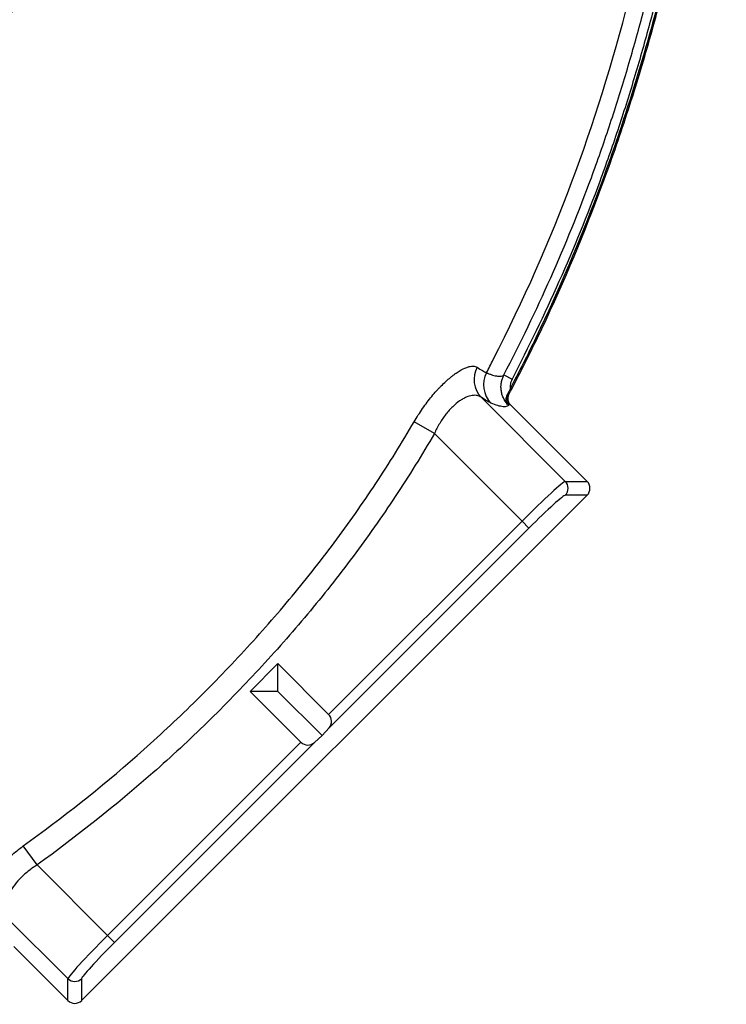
# Model space of a CAD drawing. Header units: millimetres. Extents: x 941 to 1871, y 616 to 2615.
# Tile 19 of 36: x 1655 to 1871, y 1643 to 1945. Entities that reach past the tile are written whole.
import ezdxf

# ---------------------------------------------------------------- set-up
doc = ezdxf.new("R2010")
doc.units = ezdxf.units.MM

msp = doc.modelspace()

# ---------------------------------------------------------------- linework, layer by layer
at = {"color": 7, "linetype": 'Continuous', "lineweight": 25}
for p, q in [((1803.3, 1836.16), (1805.79, 1834.87)), ((1796.32, 1829.31), (1822.09, 1803.54)), ((1804.57, 1830.05), (1804.75, 1830.07)), ((1805.19, 1827.14), (1805.01, 1827.11)), ((1828.8, 1803.54), (1805.19, 1827.14)), ((1782.01, 1818.2), (1775.82, 1821.82)), ((1808.86, 1791.35), (1782.01, 1818.2)), ((1822.09, 1803.54), (1828.8, 1803.54)), ((1673.93, 1644.44), (1828.8, 1799.3)), ((1828.8, 1799.3), (1822.09, 1799.3)), ((1749.61, 1732.11), (1808.86, 1791.35)), ((1810.97, 1789.24), (1808.86, 1791.35)), ((1810.97, 1789.24), (1749.72, 1727.98)), ((1725.56, 1739.19), (1734.04, 1747.68)), ((1734.04, 1747.68), (1749.61, 1732.11)), ((1734.04, 1739.19), (1734.04, 1747.68)), ((1741.13, 1723.62), (1725.56, 1739.19)), ((1734.04, 1739.19), (1725.56, 1739.19)), ((1734.04, 1739.19), (1747.6, 1725.63)), ((1747.6, 1725.63), (1749.72, 1727.98)), ((1681.88, 1664.38), (1741.13, 1723.62)), ((1745.25, 1723.52), (1684, 1662.26)), ((1745.25, 1723.52), (1747.6, 1725.63)), ((1660.28, 1685.98), (1656.06, 1691.81)), ((1660.28, 1685.98), (1681.88, 1664.38)), ((1669.7, 1651.14), (1650.82, 1670.02)), ((1684, 1662.26), (1681.88, 1664.38)), ((1653.11, 1661.02), (1669.7, 1644.44)), ((1669.7, 1644.44), (1669.7, 1651.14)), ((1673.93, 1651.14), (1673.93, 1644.44))]:
    msp.add_line(p, q, dxfattribs=at)
for centre, radius, start, end in [((1802.06, 1834.73), 7.89, 151.2879, 223.4361), ((1805.07, 1833.14), 8, 152.3837, 224.4007), ((1806.78, 1828.88), 2.5, 152.2127, 224.8724), ((1819.96, 1801.42), 3.01, 315.1836, 44.8164), ((1747.49, 1729.99), 3, 318, 45), ((1743.25, 1725.74), 3, 225, 312), ((1671.82, 1653.27), 3.01, 225.1836, 314.8164)]:
    msp.add_arc(centre, radius, start, end, dxfattribs=at)
for centre, major_axis, ratio, start_param, end_param in [((1809.41, 1790.8), (12.73, 12.73), 0.043673, 0.05236, 1.570796), ((1826.67, 1801.42), (3.01, 0), 0.997265, 5.499157, 7.067214), ((1811.53, 1788.68), (10.61, 10.61), 0.052408, 0.05236, 1.570796), ((1682.44, 1663.82), (12.73, 12.73), 0.043673, 1.570796, 3.089233), ((1684.56, 1661.7), (10.61, 10.61), 0.052408, 1.570796, 3.089233), ((1671.82, 1646.57), (0, -3.01), 0.997265, 5.499157, 7.067214)]:
    msp.add_ellipse(centre, major_axis=major_axis, ratio=ratio, start_param=start_param, end_param=end_param, dxfattribs=at)
for points, knots in [([(1805.25, 1831.85), (1808.03, 1837.15), (1810.68, 1842.43), (1820.36, 1862.55), (1826.57, 1877.25), (1834.8, 1899.12), (1837.35, 1906.34), (1840.95, 1917.22), (1842.11, 1920.86), (1844.35, 1928.09), (1845.42, 1931.65), (1847.46, 1938.67), (1848.43, 1942.15), (1850.43, 1949.56), (1851.47, 1953.53), (1853.01, 1959.67), (1853.52, 1961.75), (1854.52, 1965.88), (1855, 1967.93), (1856.41, 1974.07), (1857.3, 1978.13), (1859.86, 1990.41), (1861.42, 1998.72), (1864.19, 2015.37), (1865.4, 2023.75), (1868.51, 2049.04), (1869.87, 2066.09), (1871.05, 2100.46), (1870.87, 2117.78), (1868.82, 2152.51), (1866.96, 2169.93), (1863.53, 2191.6), (1862.79, 2195.92), (1861.2, 2204.57), (1860.35, 2208.92), (1858.53, 2217.55), (1857.57, 2221.82), (1855.55, 2230.24), (1854.49, 2234.4), (1851.16, 2246.81), (1848.74, 2255.03), (1843.53, 2271.24), (1840.74, 2279.24), (1825.85, 2318.78), (1811.05, 2348.84), (1784.91, 2391.36), (1775.53, 2405.09), (1755.46, 2431.62), (1744.81, 2444.43), (1710.73, 2481.16), (1685.85, 2503.05), (1632.67, 2541.42), (1604.37, 2557.89), (1567.32, 2574.79), (1559.83, 2577.98), (1544.7, 2583.99), (1537.04, 2586.82), (1521.63, 2592.03), (1513.88, 2594.41), (1498.31, 2598.78), (1490.5, 2600.76), (1451.28, 2609.67), (1419.45, 2613.58), (1387.41, 2614.26), (1387.25, 2614.26), (1387.1, 2614.27)], [0.1701243, 0.1701243, 0.1701243, 0.1701243, 0.1770949, 0.1770949, 0.1967721, 0.1967721, 0.2066107, 0.2066107, 0.21153, 0.21153, 0.2164493, 0.2164493, 0.2213686, 0.2213686, 0.2262879, 0.2262879, 0.2287475, 0.2287475, 0.2312072, 0.2312072, 0.2361265, 0.2361265, 0.2459651, 0.2459651, 0.2558037, 0.2558037, 0.2754809, 0.2754809, 0.2951581, 0.2951581, 0.3148353, 0.3148353, 0.3197546, 0.3197546, 0.3246739, 0.3246739, 0.3295932, 0.3295932, 0.3345125, 0.3345125, 0.3443511, 0.3443511, 0.3541897, 0.3541897, 0.3935441, 0.3935441, 0.4132213, 0.4132213, 0.4328985, 0.4328985, 0.4722529, 0.4722529, 0.5116073, 0.5116073, 0.5214459, 0.5214459, 0.5312845, 0.5312845, 0.5411231, 0.5411231, 0.5509617, 0.5509617, 0.5903162, 0.5903162, 0.5905052, 0.5905052, 0.5905052, 0.5905052]), ([(1387.1, 2613.65), (1398.07, 2613.41), (1409.05, 2612.79), (1425.52, 2611.26), (1431.01, 2610.66), (1439.25, 2609.6), (1441.99, 2609.22), (1447.49, 2608.42), (1450.24, 2607.99), (1463.94, 2605.74), (1474.79, 2603.57), (1496.24, 2598.51), (1506.85, 2595.62), (1538.31, 2585.86), (1558.8, 2577.9), (1583.83, 2566.17), (1588.81, 2563.73), (1596.23, 2559.94), (1598.7, 2558.66), (1603.6, 2556.05), (1606.04, 2554.73), (1618.15, 2548.03), (1627.61, 2542.37), (1655.34, 2524.53), (1672.93, 2511.47), (1698.02, 2490.19), (1706.16, 2482.81), (1718.05, 2471.31), (1721.95, 2467.41), (1727.73, 2461.43), (1729.64, 2459.43), (1733.43, 2455.37), (1735.31, 2453.32), (1744.62, 2443.02), (1751.74, 2434.57), (1765.37, 2417.28), (1771.88, 2408.44), (1784.31, 2390.38), (1790.23, 2381.17), (1801.49, 2362.36), (1806.84, 2352.78), (1816.94, 2333.24), (1821.7, 2323.28), (1828.4, 2308.07), (1830.56, 2302.94), (1834.7, 2292.66), (1836.69, 2287.51), (1846.19, 2261.65), (1852.41, 2240.67), (1859.55, 2208.77), (1861.57, 2198.06), (1864.95, 2176.5), (1866.31, 2165.66), (1868.39, 2143.84), (1869.11, 2132.87), (1869.61, 2119.07), (1869.69, 2116.3), (1869.81, 2110.77), (1869.85, 2107.99), (1869.91, 2099.68), (1869.86, 2094.15), (1869.48, 2077.6), (1868.89, 2066.62), (1867.08, 2044.77), (1865.86, 2033.9), (1862.8, 2012.27), (1860.97, 2001.5), (1856.78, 1980.05), (1854.42, 1969.37), (1850.49, 1953.42), (1849.12, 1948.11), (1846.25, 1937.51), (1844.74, 1932.23), (1841.57, 1921.68), (1839.91, 1916.43), (1836.42, 1905.94), (1834.58, 1900.7), (1828.84, 1885.12), (1824.67, 1874.88), (1815.69, 1854.68), (1810.88, 1844.71), (1805.79, 1834.87)], [0, 0, 0, 0, 0.03125, 0.03125, 0.046875, 0.046875, 0.054688, 0.054688, 0.0625, 0.0625, 0.09375, 0.09375, 0.125, 0.125, 0.1875, 0.1875, 0.203125, 0.203125, 0.210938, 0.210938, 0.21875, 0.21875, 0.25, 0.25, 0.3125, 0.3125, 0.34375, 0.34375, 0.359375, 0.359375, 0.367187, 0.367187, 0.375, 0.375, 0.40625, 0.40625, 0.4375, 0.4375, 0.46875, 0.46875, 0.5, 0.5, 0.53125, 0.53125, 0.546875, 0.546875, 0.5625, 0.5625, 0.625, 0.625, 0.65625, 0.65625, 0.6875, 0.6875, 0.71875, 0.71875, 0.726563, 0.726563, 0.734375, 0.734375, 0.75, 0.75, 0.78125, 0.78125, 0.8125, 0.8125, 0.84375, 0.84375, 0.875, 0.875, 0.890625, 0.890625, 0.90625, 0.90625, 0.921875, 0.921875, 0.9375, 0.9375, 0.96875, 0.96875, 1, 1, 1, 1]), ([(1804.75, 1830.07), (1807.84, 1835.91), (1810.78, 1841.73), (1820.72, 1862.39), (1826.93, 1877.1), (1835.17, 1898.99), (1837.72, 1906.21), (1841.32, 1917.1), (1842.49, 1920.74), (1844.73, 1927.97), (1845.8, 1931.54), (1847.84, 1938.56), (1848.81, 1942.04), (1850.81, 1949.46), (1851.85, 1953.43), (1853.4, 1959.58), (1853.91, 1961.65), (1854.9, 1965.79), (1855.39, 1967.84), (1856.8, 1973.99), (1857.69, 1978.05), (1860.24, 1990.33), (1861.81, 1998.65), (1864.58, 2015.31), (1865.79, 2023.7), (1868.9, 2049), (1870.27, 2066.07), (1871.44, 2100.46), (1871.26, 2117.79), (1869.21, 2152.55), (1867.35, 2169.98), (1863.92, 2191.66), (1863.18, 2195.99), (1861.59, 2204.65), (1860.73, 2209), (1858.92, 2217.64), (1857.95, 2221.91), (1855.93, 2230.34), (1854.87, 2234.5), (1851.54, 2246.91), (1849.12, 2255.15), (1843.9, 2271.37), (1841.11, 2279.37), (1826.21, 2318.94), (1811.4, 2349.03), (1785.24, 2391.57), (1775.85, 2405.32), (1755.77, 2431.86), (1745.11, 2444.68), (1711, 2481.45), (1686.1, 2503.36), (1632.88, 2541.75), (1604.56, 2558.23), (1567.48, 2575.15), (1559.98, 2578.35), (1544.84, 2584.36), (1537.18, 2587.19), (1521.75, 2592.41), (1513.99, 2594.79), (1498.41, 2599.16), (1490.59, 2601.14), (1452.01, 2609.91), (1420.83, 2613.8), (1389.6, 2614.6)], [0.1694246, 0.1694246, 0.1694246, 0.1694246, 0.1770949, 0.1770949, 0.1967721, 0.1967721, 0.2066107, 0.2066107, 0.21153, 0.21153, 0.2164493, 0.2164493, 0.2213686, 0.2213686, 0.2262879, 0.2262879, 0.2287475, 0.2287475, 0.2312072, 0.2312072, 0.2361265, 0.2361265, 0.2459651, 0.2459651, 0.2558037, 0.2558037, 0.2754809, 0.2754809, 0.2951581, 0.2951581, 0.3148353, 0.3148353, 0.3197546, 0.3197546, 0.3246739, 0.3246739, 0.3295932, 0.3295932, 0.3345125, 0.3345125, 0.3443511, 0.3443511, 0.3541897, 0.3541897, 0.3935441, 0.3935441, 0.4132213, 0.4132213, 0.4328985, 0.4328985, 0.4722529, 0.4722529, 0.5116073, 0.5116073, 0.5214459, 0.5214459, 0.5312845, 0.5312845, 0.5411231, 0.5411231, 0.5509617, 0.5509617, 0.5894808, 0.5894808, 0.5894808, 0.5894808]), ([(1803.3, 1836.16), (1808.38, 1845.97), (1813.18, 1855.9), (1822.13, 1876.05), (1826.28, 1886.26), (1832, 1901.8), (1833.83, 1907.02), (1837.31, 1917.48), (1838.97, 1922.72), (1842.12, 1933.24), (1843.62, 1938.51), (1846.48, 1949.07), (1847.85, 1954.37), (1851.75, 1970.28), (1854.1, 1980.92), (1858.27, 2002.31), (1860.09, 2013.05), (1863.12, 2034.63), (1864.34, 2045.47), (1866.13, 2067.25), (1866.7, 2078.2), (1867.07, 2094.7), (1867.11, 2100.22), (1867.05, 2108.51), (1867, 2111.28), (1866.88, 2116.8), (1866.8, 2119.55), (1866.28, 2133.31), (1865.55, 2144.25), (1863.45, 2166), (1862.08, 2176.81), (1858.68, 2198.29), (1856.65, 2208.97), (1849.48, 2240.77), (1843.24, 2261.67), (1833.72, 2287.45), (1831.73, 2292.59), (1828.61, 2300.27), (1827.55, 2302.83), (1825.39, 2307.93), (1824.29, 2310.47), (1818.7, 2323.1), (1813.93, 2333.01), (1803.82, 2352.47), (1798.47, 2362.01), (1787.2, 2380.73), (1781.27, 2389.91), (1768.83, 2407.88), (1762.31, 2416.68), (1748.67, 2433.88), (1741.54, 2442.29), (1732.22, 2452.54), (1730.34, 2454.58), (1726.55, 2458.61), (1724.64, 2460.61), (1718.87, 2466.54), (1714.97, 2470.42), (1703.08, 2481.85), (1694.94, 2489.18), (1669.86, 2510.31), (1652.27, 2523.26), (1624.55, 2540.96), (1615.09, 2546.56), (1602.98, 2553.2), (1600.54, 2554.51), (1595.64, 2557.1), (1593.17, 2558.37), (1585.77, 2562.11), (1580.8, 2564.52), (1555.82, 2576.1), (1535.39, 2583.93), (1504.05, 2593.5), (1493.49, 2596.33), (1472.14, 2601.27), (1461.36, 2603.38), (1447.73, 2605.55), (1445, 2605.96), (1439.51, 2606.74), (1436.76, 2607.1), (1428.51, 2608.12), (1422.99, 2608.71), (1411.95, 2609.67), (1406.42, 2610.06), (1395.35, 2610.63), (1389.81, 2610.81), (1384.26, 2610.9)], [0, 0, 0, 0, 0.03125, 0.03125, 0.0625, 0.0625, 0.078125, 0.078125, 0.09375, 0.09375, 0.109375, 0.109375, 0.125, 0.125, 0.15625, 0.15625, 0.1875, 0.1875, 0.21875, 0.21875, 0.25, 0.25, 0.265625, 0.265625, 0.273437, 0.273437, 0.28125, 0.28125, 0.3125, 0.3125, 0.34375, 0.34375, 0.375, 0.375, 0.4375, 0.4375, 0.453125, 0.453125, 0.460937, 0.460937, 0.46875, 0.46875, 0.5, 0.5, 0.53125, 0.53125, 0.5625, 0.5625, 0.59375, 0.59375, 0.625, 0.625, 0.632812, 0.632812, 0.640625, 0.640625, 0.65625, 0.65625, 0.6875, 0.6875, 0.75, 0.75, 0.78125, 0.78125, 0.789062, 0.789062, 0.796875, 0.796875, 0.8125, 0.8125, 0.875, 0.875, 0.90625, 0.90625, 0.9375, 0.9375, 0.945312, 0.945312, 0.953125, 0.953125, 0.96875, 0.96875, 0.984375, 0.984375, 1, 1, 1, 1]), ([(1797.98, 1836.85), (1798.67, 1838.19), (1818.33, 1876.41), (1839.04, 1932.64), (1858.04, 2025.22), (1864.26, 2114.37), (1854.5, 2206.64), (1828.02, 2290.34), (1790.99, 2368.09), (1740.92, 2437.8), (1679.38, 2495.96), (1612.39, 2543.48), (1538.16, 2578.12), (1460.8, 2597.81), (1383.41, 2606.44), (1326.98, 2602.17), (1293.5, 2595.89)], [0.1785026, 0.1785026, 0.1785026, 0.1785026, 0.1803272, 0.2307269, 0.2608889, 0.2904897, 0.3362446, 0.3649193, 0.3939071, 0.4395348, 0.4676857, 0.4959289, 0.5403127, 0.5677555, 0.5952812, 0.6384183, 0.6384183, 0.6384183, 0.6384183]), ([(1360.91, 1795.65), (1384.97, 1806), (1430.17, 1825.45), (1501.41, 1840.94), (1569.59, 1843.56), (1613.99, 1888.85), (1651.78, 1939.98), (1677.74, 2000.85), (1694.15, 2063.84), (1702.1, 2126.01), (1698.66, 2188.27), (1684.83, 2248.46), (1662.34, 2306.07), (1634.93, 2351.95), (1611.48, 2378.76), (1605.96, 2384.63)], [0, 0, 0, 0, 0.0401941, 0.0755145, 0.1219992, 0.15017, 0.1803272, 0.2307269, 0.2608889, 0.2904897, 0.3362446, 0.3649193, 0.3939071, 0.4395348, 0.45289, 0.45289, 0.45289, 0.45289]), ([(1775.82, 1821.82), (1776.64, 1823.22), (1777.5, 1824.58), (1779.32, 1827.2), (1780.25, 1828.44), (1781.68, 1830.17), (1782.16, 1830.73), (1782.89, 1831.54), (1783.14, 1831.81), (1783.62, 1832.33), (1783.87, 1832.58), (1785.07, 1833.8), (1786.02, 1834.66), (1787.18, 1835.6), (1787.41, 1835.79), (1787.86, 1836.14), (1788.09, 1836.31), (1788.76, 1836.79), (1789.19, 1837.07), (1790.44, 1837.84), (1791.21, 1838.22), (1792.27, 1838.61), (1792.61, 1838.71), (1793.24, 1838.84), (1793.53, 1838.88), (1794.33, 1838.89), (1794.78, 1838.77), (1795.13, 1838.53)], [0, 0, 0, 0, 0.125, 0.125, 0.25, 0.25, 0.3125, 0.3125, 0.34375, 0.34375, 0.375, 0.375, 0.5, 0.5, 0.53125, 0.53125, 0.5625, 0.5625, 0.625, 0.625, 0.75, 0.75, 0.8125, 0.8125, 0.875, 0.875, 1, 1, 1, 1]), ([(1795.13, 1838.53), (1795.73, 1838.12), (1796.26, 1837.78), (1796.97, 1837.36), (1797.2, 1837.23), (1797.51, 1837.07), (1797.6, 1837.02), (1797.8, 1836.93), (1797.89, 1836.88), (1797.98, 1836.85)], [0, 0, 0, 0, 0.5, 0.5, 0.75, 0.75, 0.875, 0.875, 1, 1, 1, 1]), ([(1797.98, 1836.85), (1798.06, 1836.81), (1798.14, 1836.77), (1798.31, 1836.7), (1798.56, 1836.6), (1799.11, 1836.38), (1799.55, 1836.23), (1800.4, 1835.97), (1800.9, 1835.85), (1802.23, 1835.68), (1802.89, 1835.8), (1803.3, 1836.16)], [0, 0, 0, 0, 0.03125, 0.03125, 0.0625, 0.125, 0.25, 0.25, 0.5, 0.5, 1, 1, 1, 1]), ([(1804.45, 1827.15), (1803.91, 1827.76), (1803.47, 1828.43), (1802.97, 1829.53), (1802.83, 1829.91), (1802.61, 1830.68), (1802.53, 1831.07), (1802.42, 1831.87), (1802.4, 1832.28), (1802.42, 1833.08), (1802.46, 1833.48), (1802.6, 1834.27), (1802.7, 1834.66), (1802.96, 1835.43), (1803.12, 1835.8), (1803.3, 1836.16)], [0, 0, 0, 0, 0.25, 0.25, 0.375, 0.375, 0.5, 0.5, 0.625, 0.625, 0.75, 0.75, 0.875, 0.875, 1, 1, 1, 1]), ([(1805.79, 1834.87), (1805.67, 1834.64), (1805.57, 1834.4), (1805.4, 1833.91), (1805.34, 1833.66), (1805.25, 1833.15), (1805.22, 1832.89), (1805.2, 1832.37), (1805.21, 1832.11), (1805.25, 1831.85)], [0, 0, 0, 0, 0.25, 0.25, 0.5, 0.5, 0.75, 0.75, 1, 1, 1, 1]), ([(1805.25, 1831.85), (1805.08, 1831.53), (1804.91, 1831.22), (1804.58, 1830.6), (1804.41, 1830.29), (1804.25, 1830)], [0, 0, 0, 0, 0.5, 0.5, 1, 1, 1, 1]), ([(1796.32, 1829.31), (1795.98, 1829.57), (1795.58, 1829.75), (1794.89, 1829.89), (1794.65, 1829.92), (1794.14, 1829.92), (1793.86, 1829.9), (1793.01, 1829.78), (1792.41, 1829.6), (1791.44, 1829.18), (1791.11, 1829.02), (1790.6, 1828.74), (1790.42, 1828.63), (1790.08, 1828.42), (1789.9, 1828.3), (1789.03, 1827.7), (1788.32, 1827.12), (1787.44, 1826.27), (1787.26, 1826.1), (1786.91, 1825.73), (1786.73, 1825.54), (1786.2, 1824.95), (1785.86, 1824.54), (1784.86, 1823.26), (1784.23, 1822.33), (1783.04, 1820.32), (1782.5, 1819.28), (1782.01, 1818.2)], [0, 0, 0, 0, 0.125, 0.125, 0.1875, 0.1875, 0.25, 0.25, 0.375, 0.375, 0.4375, 0.4375, 0.46875, 0.46875, 0.5, 0.5, 0.625, 0.625, 0.65625, 0.65625, 0.6875, 0.6875, 0.75, 0.75, 0.875, 0.875, 1, 1, 1, 1]), ([(1804.25, 1830), (1804.1, 1829.75), (1804.01, 1829.49), (1803.93, 1829.1), (1803.92, 1828.97), (1803.9, 1828.72), (1803.9, 1828.59), (1803.94, 1828.22), (1804, 1827.98), (1804.14, 1827.65), (1804.19, 1827.54), (1804.28, 1827.39), (1804.31, 1827.34), (1804.38, 1827.24), (1804.41, 1827.2), (1804.45, 1827.15)], [0, 0, 0, 0, 0.25, 0.25, 0.375, 0.375, 0.5, 0.5, 0.75, 0.75, 0.875, 0.875, 0.9375, 0.9375, 1, 1, 1, 1]), ([(1804.25, 1830), (1804.25, 1830), (1804.26, 1830.01), (1804.27, 1830.01), (1804.33, 1830.01), (1804.39, 1830.02), (1804.45, 1830.03), (1804.46, 1830.03), (1804.48, 1830.03), (1804.5, 1830.04), (1804.52, 1830.04), (1804.55, 1830.04), (1804.57, 1830.05)], [-0.000400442, -0.000400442, -0.000400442, -0.000400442, 0, 0, 0, 0.002747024, 0.002747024, 0.002747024, 0.00359826, 0.00359826, 0.00359826, 0.004639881, 0.004639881, 0.004639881, 0.004639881]), ([(1804.75, 1830.07), (1804.63, 1829.84), (1804.54, 1829.59), (1804.45, 1829.06), (1804.45, 1828.8), (1804.57, 1828.01), (1804.82, 1827.52), (1805.19, 1827.14)], [0, 0, 0, 0, 0.25, 0.25, 0.5, 0.5, 1, 1, 1, 1]), ([(1805.01, 1827.11), (1804.83, 1826.85), (1804.58, 1826.66), (1803.93, 1826.44), (1803.53, 1826.4), (1802.12, 1826.51), (1800.88, 1826.87), (1799.35, 1827.54)], [0, 0, 0, 0, 0.25, 0.25, 0.5, 0.5, 1, 1, 1, 1]), ([(1805.01, 1827.11), (1804.98, 1827.11), (1804.95, 1827.12), (1804.93, 1827.12), (1804.85, 1827.12), (1804.78, 1827.13), (1804.71, 1827.13), (1804.69, 1827.14), (1804.67, 1827.14), (1804.65, 1827.14), (1804.6, 1827.14), (1804.55, 1827.15), (1804.5, 1827.15), (1804.49, 1827.15), (1804.47, 1827.15), (1804.45, 1827.15)], [0, 0, 0, 0, 0.001042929, 0.001042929, 0.001042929, 0.003795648, 0.003795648, 0.003795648, 0.004644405, 0.004644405, 0.004644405, 0.006547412, 0.006547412, 0.006547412, 0.007304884, 0.007304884, 0.007304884, 0.007304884]), ([(1656.06, 1691.81), (1668.09, 1700.52), (1679.75, 1709.7), (1693.68, 1721.94), (1696.43, 1724.43), (1701.87, 1729.48), (1704.57, 1732.04), (1712.55, 1739.83), (1717.73, 1745.15), (1725.31, 1753.32), (1727.8, 1756.07), (1732.72, 1761.65), (1735.14, 1764.46), (1742.29, 1773), (1746.9, 1778.81), (1755.74, 1790.68), (1759.99, 1796.74), (1768.15, 1809.11), (1772.06, 1815.41), (1775.82, 1821.82)], [0, 0, 0, 0, 0.25, 0.25, 0.3125, 0.3125, 0.375, 0.375, 0.5, 0.5, 0.5625, 0.5625, 0.625, 0.625, 0.75, 0.75, 0.875, 0.875, 1, 1, 1, 1]), ([(1782.01, 1818.2), (1778.18, 1811.66), (1774.19, 1805.24), (1765.89, 1792.66), (1761.57, 1786.5), (1752.59, 1774.45), (1747.93, 1768.57), (1738.29, 1757.05), (1733.31, 1751.41), (1723.07, 1740.36), (1717.81, 1734.95), (1709.68, 1727.01), (1706.94, 1724.4), (1701.4, 1719.25), (1698.59, 1716.71), (1684.41, 1704.23), (1672.54, 1694.87), (1660.28, 1685.98)], [0, 0, 0, 0, 0.125, 0.125, 0.25, 0.25, 0.375, 0.375, 0.5, 0.5, 0.625, 0.625, 0.6875, 0.6875, 0.75, 0.75, 1, 1, 1, 1]), ([(1640.92, 1670.82), (1640.69, 1671.17), (1640.56, 1671.62), (1640.55, 1672.32), (1640.55, 1672.46), (1640.58, 1672.77), (1640.6, 1672.92), (1640.68, 1673.41), (1640.76, 1673.76), (1641.09, 1674.86), (1641.43, 1675.67), (1642, 1676.79), (1642.12, 1677.02), (1642.37, 1677.48), (1642.51, 1677.71), (1642.93, 1678.42), (1643.24, 1678.9), (1643.92, 1679.9), (1644.28, 1680.4), (1645.06, 1681.44), (1645.49, 1681.97), (1646.81, 1683.55), (1647.79, 1684.62), (1649.12, 1685.95), (1649.39, 1686.22), (1649.94, 1686.75), (1650.23, 1687.02), (1651.09, 1687.81), (1651.68, 1688.33), (1653.48, 1689.87), (1654.74, 1690.85), (1656.06, 1691.81)], [0, 0, 0, 0, 0.125, 0.125, 0.15625, 0.15625, 0.1875, 0.1875, 0.25, 0.25, 0.375, 0.375, 0.40625, 0.40625, 0.4375, 0.4375, 0.5, 0.5, 0.5625, 0.5625, 0.625, 0.625, 0.75, 0.75, 0.78125, 0.78125, 0.8125, 0.8125, 0.875, 0.875, 1, 1, 1, 1]), ([(1660.28, 1685.98), (1659.28, 1685.35), (1658.33, 1684.67), (1656.99, 1683.59), (1656.56, 1683.22), (1655.93, 1682.65), (1655.73, 1682.45), (1655.33, 1682.06), (1655.14, 1681.87), (1654.2, 1680.89), (1653.54, 1680.1), (1652.67, 1678.9), (1652.4, 1678.5), (1651.91, 1677.71), (1651.69, 1677.33), (1651.3, 1676.57), (1651.13, 1676.2), (1650.82, 1675.47), (1650.69, 1675.11), (1650.36, 1674.07), (1650.23, 1673.43), (1650.15, 1672.55), (1650.15, 1672.26), (1650.18, 1671.73), (1650.21, 1671.47), (1650.38, 1670.77), (1650.56, 1670.36), (1650.82, 1670.02)], [0, 0, 0, 0, 0.125, 0.125, 0.1875, 0.1875, 0.21875, 0.21875, 0.25, 0.25, 0.375, 0.375, 0.4375, 0.4375, 0.5, 0.5, 0.5625, 0.5625, 0.625, 0.625, 0.75, 0.75, 0.8125, 0.8125, 0.875, 0.875, 1, 1, 1, 1])]:
    msp.add_open_spline(points, degree=3, knots=knots, dxfattribs=at)
msp.add_open_spline([(1799.35, 1827.54), (1798.6, 1827.86), (1797.59, 1828.45), (1796.32, 1829.31)], degree=3, dxfattribs=at)

doc.saveas('drawing.dxf')
